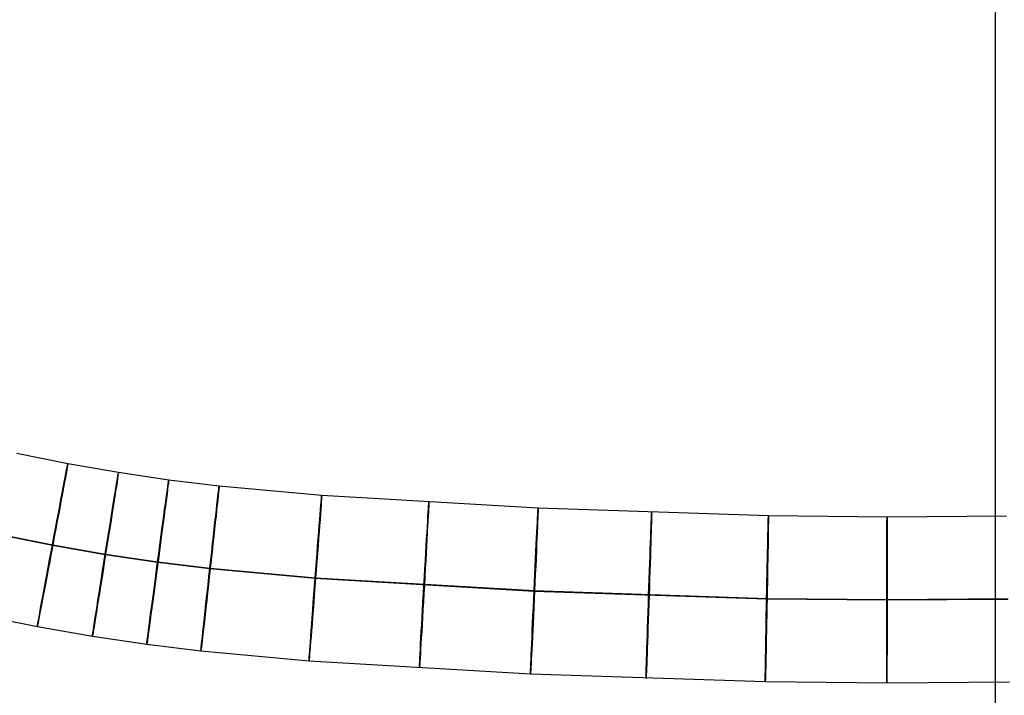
# Model space of a CAD drawing. Extents: x -1634 to -184, y -278 to 263.
# Tile 19 of 242: x -1497 to -1379, y -208 to -127. Entities that reach past the tile are written whole.
import ezdxf

# ---------------------------------------------------------------- set-up
doc = ezdxf.new("R2010")
doc.units = 0
doc.layers.add('PREDEFINITO', color=7, linetype='CONTINUOUS')

msp = doc.modelspace()

# ---------------------------------------------------------------- linework, layer by layer
at = {"layer": 'PREDEFINITO'}
for p, q in [((-1379.74, -262.5, 449.87), (-1379.74, 177.88, 440.06)), ((-1379.74, -262.5, 449.87), (-1379.74, 177.88, 440.06)), ((-1497.71, -179.07, 297.49), (-1491.54, -180.32, 297.47)), ((-1491.54, -180.32, 297.47), (-1485.44, -181.37, 297.46)), ((-1485.44, -181.37, 297.46), (-1479.38, -182.26, 297.44)), ((-1479.38, -182.26, 297.44), (-1473.31, -183, 297.43)), ((-1473.31, -183, 297.43), (-1460.95, -184.14, 297.4)), ((-1460.95, -184.14, 297.4), (-1434.86, -185.66, 297.33)), ((-1434.86, -185.66, 297.33), (-1407.12, -186.58, 297.26)), ((-1407.12, -186.58, 297.26), (-1392.82, -186.73, 297.22)), ((-1392.82, -186.73, 297.22), (-1378.42, -186.62, 297.18)), ((-1499.87, -188.86, 287.52), (-1493.41, -190.17, 287.5)), ((-1499.81, -188.81, 307.52), (-1493.35, -190.12, 307.5)), ((-1493.41, -190.17, 287.5), (-1487.04, -191.27, 287.49)), ((-1493.35, -190.12, 307.5), (-1486.99, -191.22, 307.49)), ((-1487.04, -191.27, 287.49), (-1480.73, -192.2, 287.47)), ((-1486.99, -191.22, 307.49), (-1480.68, -192.14, 307.47)), ((-1480.73, -192.2, 287.47), (-1474.44, -192.96, 287.46)), ((-1480.68, -192.14, 307.47), (-1474.38, -192.91, 307.46)), ((-1474.44, -192.96, 287.46), (-1461.74, -194.14, 287.43)), ((-1474.38, -192.91, 307.46), (-1461.68, -194.08, 307.43)), ((-1461.74, -194.14, 287.43), (-1435.35, -195.68, 287.36)), ((-1461.68, -194.08, 307.43), (-1435.3, -195.63, 307.36)), ((-1435.35, -195.68, 287.36), (-1407.34, -196.61, 287.29)), ((-1435.3, -195.63, 307.36), (-1407.29, -196.56, 307.29)), ((-1407.34, -196.61, 287.29), (-1392.86, -196.76, 287.25)), ((-1407.29, -196.56, 307.29), (-1392.81, -196.71, 307.25)), ((-1392.86, -196.76, 287.25), (-1378.26, -196.64, 287.21)), ((-1392.81, -196.71, 307.25), (-1378.21, -196.59, 307.21)), ((-1501.97, -198.61, 297.55), (-1495.22, -199.97, 297.54)), ((-1495.22, -199.97, 297.54), (-1488.59, -201.12, 297.52)), ((-1488.59, -201.12, 297.52), (-1482.03, -202.08, 297.5)), ((-1482.03, -202.08, 297.5), (-1475.51, -202.88, 297.49)), ((-1475.51, -202.88, 297.49), (-1462.47, -204.08, 297.46)), ((-1462.47, -204.08, 297.46), (-1435.79, -205.64, 297.39)), ((-1435.79, -205.64, 297.39), (-1407.5, -206.58, 297.31)), ((-1407.5, -206.58, 297.31), (-1392.85, -206.73, 297.28)), ((-1392.85, -206.73, 297.28), (-1378.05, -206.61, 297.24))]:
    msp.add_line(p, q, dxfattribs=at)
at = {"layer": 'PREDEFINITO', "extrusion": (-0.982859, 0.184346, 0.002347)}
msp.add_circle((462.19, 294.14, 1433.43), 10, dxfattribs=at)
at = {"layer": 'PREDEFINITO', "extrusion": (-0.987551, 0.157282, 0.002391)}
msp.add_circle((422.75, 294.05, 1439.13), 10, dxfattribs=at)
at = {"layer": 'PREDEFINITO', "extrusion": (-0.991199, 0.132357, 0.00243)}
msp.add_circle((386.46, 293.97, 1442.96), 10, dxfattribs=at)
at = {"layer": 'PREDEFINITO', "extrusion": (-0.993905, 0.11021, 0.002464)}
msp.add_circle((354.26, 293.9, 1444.89), 10, dxfattribs=at)
at = {"layer": 'PREDEFINITO', "extrusion": (-0.997101, 0.076053, 0.002516)}
msp.add_circle((304.72, 293.79, 1443.46), 10, dxfattribs=at)
at = {"layer": 'PREDEFINITO', "extrusion": (-0.998369, 0.057041, 0.002548)}
msp.add_circle((277.28, 293.73, 1435.88), 10, dxfattribs=at)
at = {"layer": 'PREDEFINITO', "extrusion": (-0.998926, 0.04626, 0.002568)}
msp.add_circle((261.84, 293.7, 1425.5), 10, dxfattribs=at)
at = {"layer": 'PREDEFINITO', "extrusion": (-0.999431, 0.033627, 0.002589)}
msp.add_circle((243.9, 293.66, 1414.89), 10, dxfattribs=at)
at = {"layer": 'PREDEFINITO', "extrusion": (-0.999819, 0.018832, 0.002611)}
msp.add_circle((223.05, 293.62, 1404.13), 10, dxfattribs=at)
at = {"layer": 'PREDEFINITO', "extrusion": (-0.999995, 0.001607, 0.002635)}
msp.add_circle((198.97, 293.58, 1393.3), 10, dxfattribs=at)

doc.saveas('drawing.dxf')
